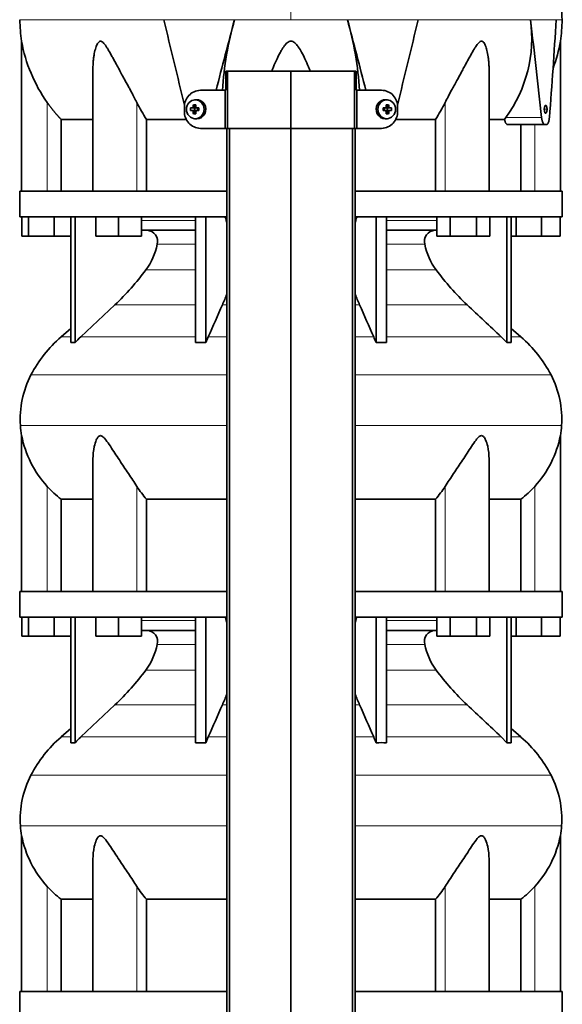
# Model space of a CAD drawing. Header units: millimetres. Extents: x 342 to 1217, y -1599 to 1593.
# Tile 17 of 20: x 349 to 634, y 348 to 865. Entities that reach past the tile are written whole.
import ezdxf

# ---------------------------------------------------------------- set-up
doc = ezdxf.new("R2010")
doc.units = ezdxf.units.MM
for name, color, linetype in [('LOW_334-3', 7, 'Continuous'), ('M5X8_UNI7687', 7, 'Continuous'), ('VSI344-454_TERMI', 7, 'Continuous'), ('VSI344-454_TESTA', 7, 'Continuous'), ('VSI344_DIFFUSORE', 7, 'Continuous')]:
    doc.layers.add(name, color=color, linetype=linetype)

# ---------------------------------------------------------------- blocks, each defined once
blk = doc.blocks.new('SE')
at = {"layer": 'LOW_334-3', "color": 7, "linetype": 'Continuous', "lineweight": 35}
for p, q in [((458.26, 807.6), (458.26, 145.6)), ((459.61, 145.6), (459.61, 807.6)), ((491.96, 145.6), (491.96, 807.6)), ((524.31, 145.6), (524.31, 807.6)), ((525.67, 807.6), (525.67, 145.6))]:
    blk.add_line(p, q, dxfattribs=at)
at = {"layer": 'M5X8_UNI7687', "color": 7, "linetype": 'Continuous', "lineweight": 35}
for p, q in [((442.18, 822.58), (441.33, 822.52)), ((542.59, 822.52), (541.74, 822.58)), ((439.15, 818.29), (440.99, 818.13)), ((439.15, 816.91), (440.99, 817.07)), ((440.69, 819.93), (441.46, 818.63)), ((440.69, 815.26), (441.46, 816.57)), ((441.39, 817.03), (441.39, 818.17)), ((441.57, 818.35), (442.18, 818.35)), ((442.22, 816.85), (441.57, 816.85)), ((442.27, 818.33), (442.85, 818.14)), ((442.85, 817.06), (442.27, 816.86)), ((442.8, 818.15), (442.8, 817.05)), ((443.54, 818.29), (442.93, 818.13)), ((443.54, 816.91), (442.93, 817.07)), ((540.39, 818.29), (540.99, 818.13)), ((540.39, 816.91), (540.99, 817.07)), ((541.07, 818.14), (541.66, 818.33)), ((541.66, 816.86), (541.07, 817.06)), ((541.13, 817.05), (541.13, 818.15)), ((541.71, 818.35), (542.36, 818.35)), ((542.36, 816.85), (541.74, 816.85)), ((543.23, 819.93), (542.47, 818.63)), ((543.23, 815.26), (542.47, 816.57)), ((542.54, 818.17), (542.54, 817.03)), ((544.78, 818.29), (542.93, 818.13)), ((544.78, 816.91), (542.93, 817.07)), ((441.33, 812.68), (442.18, 812.61)), ((541.74, 812.61), (542.59, 812.68))]:
    blk.add_line(p, q, dxfattribs=at)
at = {"layer": 'M5X8_UNI7687', "color": 4, "linetype": 'Continuous', "lineweight": 9}
for p, q in [((440.99, 818.13), (440.14, 818.31)), ((440.14, 816.89), (440.99, 817.07)), ((440.61, 818.81), (441.46, 818.63)), ((441.46, 816.57), (440.61, 816.39)), ((442.41, 818.31), (442.93, 818.13)), ((442.93, 817.07), (442.41, 816.89)), ((540.99, 818.13), (541.52, 818.31)), ((541.52, 816.89), (540.99, 817.07)), ((542.47, 818.63), (543.32, 818.81)), ((543.32, 816.39), (542.47, 816.57)), ((543.79, 818.31), (542.93, 818.13)), ((542.93, 817.07), (543.79, 816.89))]:
    blk.add_line(p, q, dxfattribs=at)
at = {"layer": 'M5X8_UNI7687', "color": 7, "linetype": 'Continuous', "lineweight": 35}
for centre, radius, start, end in [((450.32, 817.6), 11.19, 176.4519, 183.5481), ((440.1, 818.81), 0.507, 274.3811, 359.1806), ((440.1, 816.38), 0.507, 0.8192, 85.6192), ((442.42, 818.78), 0.476, 177.2742, 269.1642), ((442.42, 816.41), 0.476, 90.8359, 182.7257), ((409.59, 817.6), 33.96, 358.8317, 1.1683), ((574.34, 817.6), 33.96, 178.8317, 181.1683), ((541.51, 818.78), 0.476, 270.8359, 2.7257), ((541.51, 816.41), 0.476, 357.2742, 89.1642), ((543.83, 818.81), 0.507, 180.8192, 265.6192), ((543.83, 816.38), 0.507, 94.3811, 179.1806), ((533.61, 817.6), 11.19, 356.4519, 3.5481)]:
    blk.add_arc(centre, radius, start, end, dxfattribs=at)
for centre in [(441.69, 817.6), (542.24, 817.6)]:
    blk.add_ellipse(centre, major_axis=(0, -4.93), ratio=0.939693, dxfattribs=at)
for centre, major_axis, ratio, start_param, end_param in [((442.54, 817.6), (0, -5), 0.939693, 0, 3.218028), ((541.39, 817.6), (0, -5), 0.939693, 3.065157, 6.283185), ((444.66, 817.44), (-9.99, 0.3), 0.0819, -1.099374, -0.984815), ((444.66, 817.75), (-9.99, -0.3), 0.0819, 0.984815, 1.099374), ((444.8, 817.6), (0, 10), 0.422618, 1.335108, 1.449667), ((443.91, 814.54), (-8.99, 2.22), 0.549436, -1.223909, -1.074217), ((440.99, 818.64), (0.805, -0.118), 0.613124, 4.809424, 5.327625), ((440.99, 816.56), (0.805, 0.118), 0.613124, 0.95556, 1.473761), ((441.16, 818.6), (0.03, -0.501), 0.939258, 0.461161, 0.987959), ((441.16, 816.6), (0.03, 0.501), 0.939258, 5.295226, 5.822024), ((440.99, 818.64), (0.521, -0.505), 0.511875, 0.559691, 1.077892), ((440.99, 816.56), (0.521, 0.505), 0.511875, 5.205293, 5.723494), ((444.51, 817.6), (0, 10), 0.258819, 1.335108, 1.449667), ((444.66, 817.44), (-9.99, 0.3), 0.0819, -1.456192, -1.341632), ((444.66, 817.75), (-9.99, -0.3), 0.0819, 1.341632, 1.456192), ((442.94, 818.64), (0.052, 0.506), 0.51441, 3.025925, 3.331693), ((442.94, 816.56), (0.052, -0.506), 0.51441, 2.951492, 3.25726), ((539.27, 817.44), (9.99, 0.3), 0.0819, 1.341632, 1.456192), ((539.27, 817.75), (9.99, -0.3), 0.0819, -1.456192, -1.341632), ((540.99, 818.64), (-0.052, 0.506), 0.51441, 2.951492, 3.25726), ((540.99, 816.56), (-0.052, -0.506), 0.51441, 3.025925, 3.331693), ((540.02, 814.54), (8.99, 2.22), 0.549436, 1.074217, 1.223909), ((539.42, 817.6), (0, 10), 0.258819, -1.449667, -1.335108), ((542.94, 818.64), (-0.521, -0.505), 0.511875, 5.205293, 5.723494), ((542.77, 818.6), (-0.03, -0.501), 0.939258, 5.295226, 5.822024), ((542.77, 816.6), (-0.03, 0.501), 0.939258, 0.461161, 0.987959), ((542.94, 816.56), (-0.521, 0.505), 0.511875, 0.559691, 1.077892), ((542.94, 818.64), (-0.805, -0.118), 0.613124, 0.95556, 1.473761), ((542.94, 816.56), (-0.805, 0.118), 0.613124, 4.809424, 5.327625), ((539.12, 817.6), (0, 10), 0.422618, -1.449667, -1.335108), ((539.27, 817.44), (9.99, 0.3), 0.0819, 0.984815, 1.099374), ((539.27, 817.75), (9.99, -0.3), 0.0819, -1.099374, -0.984815), ((444.8, 817.6), (0, -10), 0.422618, -1.449667, -1.335108), ((443.91, 820.66), (-8.99, -2.22), 0.549436, 1.074217, 1.223909), ((444.51, 817.6), (0, -10), 0.258819, -1.449667, -1.335108), ((442.54, 817.6), (0, -5), 0.939693, 6.20675, 6.283185), ((541.39, 817.6), (0, -5), 0.939693, 0, 0.076435), ((539.42, 817.6), (0, -10), 0.258819, 1.335108, 1.449667), ((540.02, 820.66), (8.99, -2.22), 0.549436, -1.223909, -1.074217), ((539.12, 817.6), (0, -10), 0.422618, 1.335108, 1.449667)]:
    blk.add_ellipse(centre, major_axis=major_axis, ratio=ratio, start_param=start_param, end_param=end_param, dxfattribs=at)
at = {"layer": 'VSI344-454_TERMI', "color": 7, "linetype": 'Continuous', "lineweight": 35}
for p, q in [((458.67, 837.6), (457.74, 837.6)), ((457.74, 837.6), (457.74, 827.6)), ((491.96, 837.6), (458.67, 837.6)), ((458.67, 837.6), (458.67, 807.6)), ((525.26, 837.6), (491.96, 837.6)), ((491.96, 837.6), (491.96, 807.6)), ((526.19, 837.6), (525.26, 837.6)), ((525.26, 837.6), (525.26, 807.6)), ((526.19, 837.6), (526.19, 827.6)), ((444.37, 827.6), (457.38, 827.6)), ((457.38, 807.6), (457.38, 827.6)), ((457.38, 827.6), (457.74, 827.6)), ((526.55, 827.6), (526.19, 827.6)), ((539.56, 827.6), (526.55, 827.6)), ((526.55, 827.6), (526.55, 807.6)), ((435.96, 816.6), (435.96, 818.6)), ((547.96, 816.6), (547.96, 818.6)), ((444.37, 807.6), (457.38, 807.6)), ((458.67, 807.6), (457.38, 807.6)), ((491.96, 807.6), (458.67, 807.6)), ((525.26, 807.6), (491.96, 807.6)), ((526.55, 807.6), (525.26, 807.6)), ((539.56, 807.6), (526.55, 807.6))]:
    blk.add_line(p, q, dxfattribs=at)
for centre, radius, start, end in [((444.65, 818.92), 8.69, 91.8217, 182.0915), ((539.3, 818.94), 8.67, 357.778, 88.3088), ((444.62, 816.26), 8.67, 177.778, 268.3088), ((539.28, 816.28), 8.69, 271.8217, 2.0915)]:
    blk.add_arc(centre, radius, start, end, dxfattribs=at)
at = {"layer": 'VSI344-454_TESTA', "color": 4, "linetype": 'Continuous', "lineweight": 9}
for p, q in [((491.96, 1001.05), (491.96, 864.63)), ((462.3, 864.63), (425.19, 864.63)), ((558.74, 864.63), (521.63, 864.63)), ((631.19, 864.63), (617.69, 864.63)), ((363.96, 774.6), (363.96, 821.17)), ((411, 774.6), (411, 821.17)), ((572.93, 774.6), (572.93, 821.17)), ((625, 817.6), (626.44, 817.6)), ((604.82, 813.31), (623.57, 813.31)), ((619.96, 774.6), (619.96, 809.6))]:
    blk.add_line(p, q, dxfattribs=at)
at = {"layer": 'VSI344-454_TESTA', "color": 7, "linetype": 'Continuous', "lineweight": 35}
for p, q in [((350.46, 853.36), (350.46, 774.6)), ((633.46, 774.6), (633.46, 853.36)), ((387.95, 838.97), (387.95, 774.6)), ((595.97, 774.6), (595.97, 838.97)), ((371.22, 812.3), (371.22, 774.6)), ((436.98, 812.3), (416.13, 812.3)), ((416.13, 812.3), (416.13, 774.6)), ((567.8, 812.3), (546.95, 812.3)), ((567.8, 812.3), (567.8, 774.6)), ((604.1, 812.3), (596.08, 812.3)), ((604.1, 812.3), (604.82, 813.3)), ((605.73, 809.6), (625.33, 809.6)), ((612.71, 809.6), (612.71, 774.6)), ((626.13, 809.6), (625.33, 809.6))]:
    blk.add_line(p, q, dxfattribs=at)
for centre, radius, start, end in [((425.93, 864.72), 76.32, 180.0677, 188.592), ((6465.22, 2307.85), 6210.06, 193.438445, 193.863519), ((6579.65, -753.98), 6327.86, 165.179581, 165.526126), ((630.08, 817.21), 174.36, 164.2186, 176.5982), ((355.28, 817.39), 172.92, 3.3788, 15.8526), ((-5588.21, -752), 6320.09, 14.473594, 14.820554), ((-5499.89, 2312.46), 6229.22, 346.135984, 346.560046), ((548.21, 854.77), 70.17, 323.7795, 8.0777), ((-1488.9, 597.38), 2123.47, 5.83628, 7.23017), ((-1463.5, 982.88), 2098.03, 355.36404, 356.769), ((558, 864.72), 76.32, 351.408, 359.9323), ((428.02, 866.97), 78.74, 189.9741, 215.5664), ((555.91, 866.97), 78.74, 339.3678, 350.0259), ((479.87, 855.07), 76.76, 206.2011, 213.8556), ((504.05, 855.07), 76.76, 326.1444, 333.7989)]:
    blk.add_arc(centre, radius, start, end, dxfattribs=at)
for points, degree, knots in [([(634.3, 864.63), (634.27, 869.02), (634.2, 876.83), (633.96, 889.98), (633.44, 903.28), (632.53, 916.73), (631.04, 930.21), (628.97, 942.22), (626.42, 952.68), (623.56, 961.53), (620.17, 970.1), (616.45, 978.38), (612.78, 986.36), (609.51, 994.03), (608.04, 998.65), (607.27, 1001.1)], 3, [0, 0, 0, 0, 0.084992, 0.17951, 0.274627, 0.370232, 0.466404, 0.563625, 0.629703, 0.695919, 0.761667, 0.826136, 0.888983, 0.950079, 1, 1, 1, 1]), ([(411, 821.17), (410.78, 821.61), (410.34, 822.49), (409.64, 823.86), (408.83, 825.41), (407.89, 827.17), (406.57, 829.61), (405, 832.49), (403.27, 835.65), (401.72, 838.47), (400.36, 840.97), (399.15, 843.18), (397.78, 845.69), (396.52, 847.94), (395.32, 849.92), (394.51, 851.16), (393.72, 852.21), (392.92, 853), (392.07, 853.42), (391.26, 853.23), (390.62, 852.57), (390.08, 851.65), (389.61, 850.51), (389.03, 848.66), (388.57, 846.48), (388.22, 844.01), (388.03, 841.83), (387.96, 840.12), (387.95, 839.16), (387.95, 838.97)], 3, [0, 0, 0, 0, 0.020247, 0.0413012, 0.0631676, 0.0911499, 0.1206822, 0.1725651, 0.2189806, 0.2600001, 0.2962057, 0.3283254, 0.3570821, 0.4069553, 0.4285992, 0.4484587, 0.4665056, 0.4826091, 0.4971306, 0.5113122, 0.5266668, 0.543344, 0.562023, 0.5826937, 0.6304427, 0.6595254, 0.6923195, 0.7261108, 0.7344062, 0.7344062, 0.7344062, 0.7344062]), ([(502.02, 837.6), (501.75, 838.36), (500.91, 840.54), (499.46, 843.9), (497.68, 847.44), (496.1, 850.05), (494.85, 851.66), (493.89, 852.57), (493.04, 853.16), (491.96, 853.42), (490.88, 853.15), (489.92, 852.5), (489, 851.55), (488.13, 850.42), (487.24, 849.07), (486.02, 846.98), (484.46, 843.87), (483.01, 840.52), (482.18, 838.35), (481.9, 837.6)], 3, [0.2456134, 0.2456134, 0.2456134, 0.2456134, 0.2789295, 0.3409942, 0.392778, 0.4359518, 0.4604978, 0.4716154, 0.4871189, 0.5000341, 0.5129562, 0.5284792, 0.5444389, 0.5641957, 0.583938, 0.6074587, 0.6593255, 0.7214848, 0.7543968, 0.7543968, 0.7543968, 0.7543968]), ([(595.97, 838.97), (595.97, 839.67), (595.94, 841.1), (595.79, 843.18), (595.49, 845.69), (595.07, 847.94), (594.51, 849.92), (594.06, 851.16), (593.55, 852.21), (592.95, 853), (592.2, 853.42), (591.35, 853.23), (590.55, 852.57), (589.77, 851.65), (588.98, 850.51), (587.82, 848.66), (586.59, 846.48), (585.22, 844.01), (584.03, 841.83), (582.79, 839.55), (581.13, 836.5), (579.38, 833.32), (577.62, 830.1), (576.08, 827.25), (574.49, 824.28), (573.43, 822.18), (572.93, 821.17)], 3, [0.265626, 0.265626, 0.265626, 0.265626, 0.2962057, 0.3283254, 0.3570821, 0.4069553, 0.4285992, 0.4484587, 0.4665056, 0.4826091, 0.4971306, 0.5113122, 0.5266668, 0.543344, 0.562023, 0.5826937, 0.6304427, 0.6595254, 0.6923195, 0.7261108, 0.7592332, 0.8259403, 0.8657684, 0.9022453, 0.9533075, 1, 1, 1, 1]), ([(371.22, 812.3), (369.22, 814.4), (367.4, 816.62), (365.6, 818.83), (363.96, 821.17)], 2, [0, 0, 0, 0.5, 0.5, 1, 1, 1]), ([(625, 817.6), (625, 817.72), (625.01, 817.96), (625.04, 818.32), (625.11, 818.7), (625.23, 819.17), (625.45, 819.59), (625.73, 819.75), (626.01, 819.6), (626.25, 819.12), (626.38, 818.5), (626.43, 817.96), (626.44, 817.72), (626.44, 817.6)], 3, [0, 0, 0, 0, 0.055749, 0.110626, 0.166364, 0.249886, 0.374031, 0.499311, 0.622193, 0.745758, 0.891464, 0.944958, 1, 1, 1, 1]), ([(626.44, 817.6), (626.44, 817.48), (626.43, 817.23), (626.4, 816.88), (626.34, 816.5), (626.22, 816.03), (626.02, 815.61), (625.74, 815.45), (625.46, 815.6), (625.2, 816.08), (625.06, 816.7), (625.01, 817.24), (625, 817.48), (625, 817.6)], 3, [0, 0, 0, 0, 0.055749, 0.110626, 0.166364, 0.249886, 0.374031, 0.499311, 0.622193, 0.745758, 0.891464, 0.944958, 1, 1, 1, 1]), ([(371.22, 812.3), (371.85, 812.3), (372.88, 812.3), (375.72, 812.3), (377.53, 812.3), (381.89, 812.3), (384.44, 812.3), (387.51, 812.3), (387.67, 812.3), (387.84, 812.3)], 3, [0, 0, 0, 0, 0.25, 0.25, 0.5, 0.5, 0.75, 0.75, 0.764371, 0.764371, 0.764371, 0.764371]), ([(605.73, 809.6), (605.71, 809.6), (605.65, 809.6), (605.57, 809.62), (605.49, 809.64), (605.41, 809.68), (605.33, 809.72), (605.2, 809.82), (605.02, 810), (604.8, 810.31), (604.59, 810.7), (604.43, 811.09), (604.32, 811.43), (604.24, 811.71), (604.16, 812), (604.12, 812.2), (604.1, 812.3)], 3, [0, 0, 0, 0, 0.041685, 0.083129, 0.124417, 0.165635, 0.206869, 0.248205, 0.373034, 0.498358, 0.621809, 0.745536, 0.809628, 0.873199, 0.936554, 1, 1, 1, 1]), ([(623.57, 813.31), (623.57, 813.23), (623.59, 813.08), (623.62, 812.86), (623.65, 812.64), (623.69, 812.43), (623.73, 812.22), (623.77, 812.02), (623.86, 811.66), (624.01, 811.17), (624.23, 810.62), (624.48, 810.17), (624.71, 809.9), (624.9, 809.74), (625.04, 809.66), (625.19, 809.61), (625.28, 809.6), (625.33, 809.6)], 3, [0, 0, 0, 0, 0.036137, 0.072006, 0.107687, 0.143258, 0.1788, 0.214393, 0.250117, 0.375419, 0.499764, 0.624342, 0.749875, 0.812239, 0.874428, 0.936872, 1, 1, 1, 1]), ([(626.13, 809.6), (626.15, 809.6), (626.21, 809.6), (626.28, 809.62), (626.36, 809.65), (626.43, 809.68), (626.51, 809.73), (626.58, 809.79), (626.71, 809.92), (626.9, 810.16), (627.11, 810.6), (627.3, 811.15), (627.44, 811.69), (627.52, 812.15), (627.58, 812.52), (627.63, 812.91), (627.65, 813.17), (627.66, 813.31)], 3, [0, 0, 0, 0, 0.035883, 0.071505, 0.106942, 0.142272, 0.177573, 0.212924, 0.248403, 0.373003, 0.496715, 0.621307, 0.746796, 0.809977, 0.87294, 0.936134, 1, 1, 1, 1])]:
    blk.add_open_spline(points, degree=degree, knots=knots, dxfattribs=at)
at = {"layer": 'VSI344-454_TESTA', "color": 4, "linetype": 'Continuous', "lineweight": 9}
for points, weights in [([(349.61, 864.63), (349.61, 864.63), (381.63, 864.63), (425.19, 864.63)], [0.630185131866, 0.663633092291, 0.786904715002, 1]), ([(462.3, 864.63), (472.06, 864.63), (481.98, 864.63), (491.96, 864.63)], [1, 0.996331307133, 0.996331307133, 1])]:
    blk.add_rational_spline(points, weights, degree=3, dxfattribs=at)
for points in [[(521.63, 864.63), (511.89, 864.63), (501.92, 864.63), (491.96, 864.63)], [(634.32, 864.63), (634.32, 864.63), (633.27, 864.63), (631.19, 864.63)]]:
    blk.add_open_spline(points, degree=3, dxfattribs=at)
blk.add_open_spline([(617.69, 864.63), (614.38, 864.63), (610.61, 864.63), (602.22, 864.63), (597.61, 864.63), (587.64, 864.63), (582.28, 864.63), (570.94, 864.63), (564.96, 864.63), (558.74, 864.63)], degree=3, knots=[0, 0, 0, 0, 0.25, 0.25, 0.5, 0.5, 0.75, 0.75, 1, 1, 1, 1], dxfattribs=at)
at = {"layer": 'VSI344_DIFFUSORE', "color": 7, "linetype": 'Continuous', "lineweight": 35}
for p, q in [((458.26, 774.6), (349.46, 774.6)), ((349.46, 774.6), (349.46, 761.1)), ((634.46, 774.6), (525.67, 774.6)), ((634.46, 761.1), (634.46, 774.6)), ((458.26, 761.1), (349.46, 761.1)), ((350.58, 751.1), (350.58, 761.1)), ((354.17, 751.1), (354.17, 761.1)), ((367.55, 751.1), (367.55, 761.1)), ((376.25, 695.14), (376.25, 761.1)), ((378.55, 695.14), (378.55, 761.1)), ((389.45, 751.1), (389.45, 761.1)), ((401.45, 751.1), (401.45, 761.1)), ((413.45, 751.1), (413.45, 761.1)), ((441.74, 695.14), (441.74, 761.1)), ((447.28, 695.14), (447.28, 761.1)), ((634.46, 761.1), (525.67, 761.1)), ((536.64, 695.14), (536.64, 761.1)), ((542.19, 695.14), (542.19, 761.1)), ((568.62, 751.1), (568.62, 761.1)), ((575.55, 751.1), (575.55, 761.1)), ((589.4, 751.1), (589.4, 761.1)), ((596.33, 751.1), (596.33, 761.1)), ((605.38, 695.14), (605.38, 761.1)), ((607.67, 695.14), (607.67, 761.1)), ((610.17, 751.1), (610.17, 761.1)), ((623.55, 751.1), (623.55, 761.1)), ((633.35, 751.1), (633.35, 761.1)), ((354.17, 751.1), (350.58, 751.1)), ((367.55, 751.1), (354.17, 751.1)), ((376.25, 751.1), (367.55, 751.1)), ((401.45, 751.1), (389.45, 751.1)), ((413.45, 751.1), (401.45, 751.1)), ((441.74, 754.1), (413.45, 754.1)), ((568.62, 754.1), (542.19, 754.1)), ((575.55, 751.1), (568.62, 751.1)), ((589.4, 751.1), (575.55, 751.1)), ((596.33, 751.1), (589.4, 751.1)), ((610.17, 751.1), (607.67, 751.1)), ((623.55, 751.1), (610.17, 751.1)), ((633.35, 751.1), (623.55, 751.1)), ((399.47, 715.01), (381.55, 698.15)), ((376.25, 702.57), (371.17, 698.15)), ((447.28, 695.14), (448.52, 698.15)), ((602.38, 698.15), (605.38, 695.14)), ((612.76, 698.15), (607.67, 702.57)), ((441.74, 695.14), (447.28, 695.14)), ((605.38, 695.14), (607.67, 695.14)), ((350.46, 646.28), (350.46, 564.6)), ((633.46, 564.6), (633.46, 646.28)), ((387.95, 634.09), (387.95, 564.6)), ((595.97, 564.6), (595.97, 634.11)), ((371.22, 612.97), (387.95, 612.97)), ((371.22, 564.6), (371.22, 612.97)), ((416.13, 612.97), (458.26, 612.97)), ((416.13, 564.6), (416.13, 612.97)), ((525.67, 612.97), (567.8, 612.97)), ((567.8, 612.97), (567.8, 564.6)), ((595.97, 612.97), (612.71, 612.97)), ((612.71, 612.97), (612.71, 564.6)), ((458.26, 564.6), (349.46, 564.6)), ((349.46, 564.6), (349.46, 551.1)), ((634.46, 564.6), (525.67, 564.6)), ((634.46, 551.1), (634.46, 564.6)), ((458.26, 551.1), (349.46, 551.1)), ((350.58, 541.1), (350.58, 551.1)), ((354.17, 541.1), (354.17, 551.1)), ((367.55, 541.1), (367.55, 551.1)), ((376.25, 485.14), (376.25, 551.1)), ((378.55, 485.14), (378.55, 551.1)), ((389.45, 541.1), (389.45, 551.1)), ((401.45, 541.1), (401.45, 551.1)), ((413.45, 541.1), (413.45, 551.1)), ((441.74, 485.14), (441.74, 551.1)), ((447.28, 485.14), (447.28, 551.1)), ((634.46, 551.1), (525.67, 551.1)), ((536.64, 485.14), (536.64, 551.1)), ((542.19, 485.14), (542.19, 551.1)), ((568.62, 541.1), (568.62, 551.1)), ((575.55, 541.1), (575.55, 551.1)), ((589.4, 541.1), (589.4, 551.1)), ((596.33, 541.1), (596.33, 551.1)), ((605.38, 485.14), (605.38, 551.1)), ((607.67, 485.14), (607.67, 551.1)), ((610.17, 541.1), (610.17, 551.1)), ((623.55, 541.1), (623.55, 551.1)), ((633.35, 541.1), (633.35, 551.1)), ((441.74, 544.1), (413.45, 544.1)), ((568.62, 544.1), (542.19, 544.1)), ((354.17, 541.1), (350.58, 541.1)), ((367.55, 541.1), (354.17, 541.1)), ((376.25, 541.1), (367.55, 541.1)), ((401.45, 541.1), (389.45, 541.1)), ((413.45, 541.1), (401.45, 541.1)), ((575.55, 541.1), (568.62, 541.1)), ((589.4, 541.1), (575.55, 541.1)), ((596.33, 541.1), (589.4, 541.1)), ((610.17, 541.1), (607.67, 541.1)), ((623.55, 541.1), (610.17, 541.1)), ((633.35, 541.1), (623.55, 541.1)), ((399.47, 505.01), (381.55, 488.15)), ((376.25, 492.57), (371.17, 488.15)), ((612.76, 488.15), (607.67, 492.57)), ((447.28, 485.14), (448.52, 488.15)), ((602.38, 488.15), (605.38, 485.14)), ((441.74, 485.14), (447.28, 485.14)), ((605.38, 485.14), (607.67, 485.14)), ((350.46, 436.28), (350.46, 354.6)), ((633.46, 354.6), (633.46, 436.28)), ((387.95, 424.09), (387.95, 354.6)), ((595.97, 354.6), (595.97, 424.11)), ((371.22, 402.97), (387.95, 402.97)), ((371.22, 354.6), (371.22, 402.97)), ((416.13, 402.97), (458.26, 402.97)), ((416.13, 354.6), (416.13, 402.97)), ((525.67, 402.97), (567.8, 402.97)), ((567.8, 402.97), (567.8, 354.6)), ((595.97, 402.97), (612.71, 402.97)), ((612.71, 402.97), (612.71, 354.6)), ((458.26, 354.6), (349.46, 354.6)), ((349.46, 354.6), (349.46, 341.1)), ((634.46, 354.6), (525.67, 354.6)), ((634.46, 341.1), (634.46, 354.6))]:
    blk.add_line(p, q, dxfattribs=at)
at = {"layer": 'VSI344_DIFFUSORE', "color": 4, "linetype": 'Continuous', "lineweight": 9}
for p, q in [((413.45, 759.32), (441.74, 759.32)), ((457.95, 759.32), (458.26, 759.32)), ((525.67, 759.32), (525.98, 759.32)), ((542.19, 759.32), (568.62, 759.32)), ((441.74, 746.77), (421.74, 746.77)), ((562.19, 746.77), (542.19, 746.77)), ((415.72, 733.3), (441.74, 733.3)), ((542.19, 733.3), (568.2, 733.3)), ((399.47, 715.01), (441.74, 715.01)), ((455.95, 715.01), (458.26, 715.01)), ((525.67, 715.01), (527.98, 715.01)), ((542.19, 715.01), (584.45, 715.01)), ((371.17, 698.15), (376.25, 698.15)), ((381.55, 698.15), (441.74, 698.15)), ((448.52, 698.15), (458.26, 698.15)), ((525.67, 698.15), (535.4, 698.15)), ((602.38, 698.15), (542.19, 698.15)), ((607.67, 698.15), (612.76, 698.15)), ((458.26, 678.16), (355.39, 678.16)), ((628.54, 678.16), (525.67, 678.16)), ((349.83, 651.6), (458.26, 651.6)), ((525.67, 651.6), (634.09, 651.6)), ((363.96, 564.6), (363.96, 619.7)), ((411, 564.6), (411, 619.7)), ((572.93, 564.6), (572.93, 619.7)), ((619.96, 564.6), (619.96, 619.7)), ((413.45, 549.32), (441.74, 549.32)), ((457.95, 549.32), (458.26, 549.32)), ((525.67, 549.32), (525.98, 549.32)), ((542.19, 549.32), (568.62, 549.32)), ((441.74, 536.77), (421.74, 536.77)), ((562.19, 536.77), (542.19, 536.77)), ((415.72, 523.3), (441.74, 523.3)), ((542.19, 523.3), (568.2, 523.3)), ((399.47, 505.01), (441.74, 505.01)), ((455.95, 505.01), (458.26, 505.01)), ((525.67, 505.01), (527.98, 505.01)), ((542.19, 505.01), (584.45, 505.01)), ((376.25, 488.15), (371.17, 488.15)), ((381.55, 488.15), (441.74, 488.15)), ((448.52, 488.15), (458.26, 488.15)), ((525.67, 488.15), (535.4, 488.15)), ((602.38, 488.15), (542.19, 488.15)), ((607.67, 488.15), (612.76, 488.15)), ((458.26, 468.16), (355.39, 468.16)), ((628.54, 468.16), (525.67, 468.16)), ((349.83, 441.6), (458.26, 441.6)), ((525.67, 441.6), (634.09, 441.6)), ((363.96, 354.6), (363.96, 409.7)), ((411, 354.6), (411, 409.7)), ((572.93, 354.6), (572.93, 409.7)), ((619.96, 354.6), (619.96, 409.7))]:
    blk.add_line(p, q, dxfattribs=at)
at = {"layer": 'VSI344_DIFFUSORE', "color": 7, "linetype": 'Continuous', "lineweight": 35}
for centre, radius, start, end in [((416.01, 748.2), 5.9, 345.894, 86.92), ((567.91, 748.2), 5.9, 93.08, 194.106), ((387.81, 753.84), 34.66, 323.6456, 348.2168), ((596.12, 753.84), 34.66, 191.7832, 216.3544), ((305.14, 815.18), 137.6, 313.2799, 323.4819), ((678.79, 815.18), 137.6, 216.5181, 226.7201), ((302.34, 781.92), 167.55, 336.4617, 338.5259), ((681.59, 781.92), 167.55, 201.4741, 203.5383), ((416.13, 646.42), 68.53, 131, 152.418), ((426.56, 650.3), 65.69, 133.2547, 136.96), ((470.07, 669.43), 71.37, 21.1174, 23.731), ((567.79, 646.42), 68.53, 27.582, 49), ((377.4, 676.77), 18.4, 86.4236, 93.5764), ((539.42, 588.01), 107.17, 88.518, 91.482), ((399.64, 655.04), 49.92, 152.418, 183.9452), ((584.29, 655.04), 49.92, 356.0548, 27.582), ((403.21, 655.29), 53.5, 183.9452, 189.6895), ((580.72, 655.29), 53.5, 350.3122, 356.0548), ((405.04, 657.27), 55.66, 191.3531, 222.4468), ((578.89, 657.27), 55.66, 317.5532, 348.6469), ((403.82, 655.39), 53.5, 221.8382, 232.4484), ((451.04, 644.89), 47.3, 212.1799, 222.4416), ((532.89, 644.89), 47.3, 317.5584, 327.8201), ((580.1, 655.39), 53.5, 307.5516, 318.1618), ((416.01, 538.2), 5.9, 345.894, 86.92), ((567.91, 538.2), 5.9, 93.08, 194.106), ((387.81, 543.84), 34.66, 323.6456, 348.2168), ((596.12, 543.84), 34.66, 191.7832, 216.3544), ((305.14, 605.18), 137.6, 313.2799, 323.4819), ((678.79, 605.18), 137.6, 216.5181, 226.7201), ((302.34, 571.92), 167.55, 336.4617, 338.5259), ((681.59, 571.92), 167.55, 201.4741, 203.5383), ((416.13, 436.42), 68.53, 131, 152.418), ((426.56, 440.3), 65.69, 133.2547, 136.96), ((470.07, 459.43), 71.37, 21.1174, 23.731), ((567.79, 436.42), 68.53, 27.582, 49), ((377.4, 466.77), 18.4, 86.4236, 93.5764), ((539.42, 378.01), 107.17, 88.518, 91.482), ((399.64, 445.04), 49.92, 152.418, 183.9452), ((584.29, 445.04), 49.92, 356.0548, 27.582), ((403.21, 445.29), 53.5, 183.9452, 189.6895), ((580.72, 445.29), 53.5, 350.3122, 356.0548), ((405.04, 447.27), 55.66, 191.3531, 222.4468), ((578.89, 447.27), 55.66, 317.5532, 348.6469), ((403.82, 445.39), 53.5, 221.8382, 232.4484), ((451.04, 434.89), 47.3, 212.1799, 222.4416), ((532.89, 434.89), 47.3, 317.5584, 327.8201), ((580.1, 445.39), 53.5, 307.5516, 318.1618)]:
    blk.add_arc(centre, radius, start, end, dxfattribs=at)
for points, knots in [([(456.88, 761.1), (456.94, 761.1), (457, 761.09), (457.11, 761.05), (457.16, 761.02), (457.32, 760.89), (457.42, 760.77), (457.61, 760.46), (457.7, 760.27), (457.81, 759.94), (457.84, 759.82), (457.9, 759.57), (457.93, 759.45), (457.95, 759.32)], [0, 0, 0, 0, 0.125, 0.125, 0.25, 0.25, 0.5, 0.5, 0.75, 0.75, 0.875, 0.875, 1, 1, 1, 1]), ([(527.04, 761.1), (526.99, 761.1), (526.93, 761.09), (526.82, 761.05), (526.77, 761.02), (526.61, 760.89), (526.5, 760.77), (526.32, 760.46), (526.23, 760.27), (526.12, 759.94), (526.09, 759.82), (526.03, 759.57), (526, 759.45), (525.98, 759.32)], [0, 0, 0, 0, 0.125, 0.125, 0.25, 0.25, 0.5, 0.5, 0.75, 0.75, 0.875, 0.875, 1, 1, 1, 1]), ([(458.24, 757.98), (458.22, 758.05), (458.21, 758.13), (458.1, 758.56), (458.02, 758.93), (457.95, 759.32)], [0.8491188, 0.8491188, 0.8491188, 0.8491188, 0.875, 0.875, 1, 1, 1, 1]), ([(525.68, 757.98), (525.7, 758.05), (525.72, 758.13), (525.83, 758.56), (525.91, 758.93), (525.98, 759.32)], [0.8491188, 0.8491188, 0.8491188, 0.8491188, 0.875, 0.875, 1, 1, 1, 1]), ([(411, 619.7), (409.63, 621.87), (408.12, 624.11), (404.98, 628.77), (403.38, 631.17), (400.23, 635.93), (398.69, 638.35), (396.33, 641.9), (395.54, 643.08), (394.28, 644.68), (393.84, 645.19), (392.89, 646.02), (392.35, 646.34), (391.34, 646.29), (390.9, 645.93), (390.22, 645.07), (389.95, 644.56), (389.24, 642.94), (388.91, 641.78), (388.18, 638.48), (387.95, 636.27), (387.95, 634.09)], [0, 0, 0, 0, 0.125, 0.125, 0.25, 0.25, 0.375, 0.375, 0.4375, 0.4375, 0.46875, 0.46875, 0.5, 0.5, 0.53125, 0.53125, 0.5625, 0.5625, 0.625, 0.625, 0.7389823, 0.7389823, 0.7389823, 0.7389823]), ([(595.97, 634.1), (595.97, 636.31), (595.75, 638.53), (594.99, 641.9), (594.65, 643.08), (593.92, 644.68), (593.64, 645.19), (592.93, 646.02), (592.47, 646.34), (591.44, 646.29), (590.91, 645.93), (589.98, 645.07), (589.55, 644.56), (588.3, 642.94), (587.52, 641.78), (585.19, 638.27), (583.64, 635.84), (580.49, 631.08), (578.92, 628.74), (575.83, 624.13), (574.29, 621.85), (572.93, 619.7)], [0.2596572, 0.2596572, 0.2596572, 0.2596572, 0.375, 0.375, 0.4375, 0.4375, 0.46875, 0.46875, 0.5, 0.5, 0.53125, 0.53125, 0.5625, 0.5625, 0.625, 0.625, 0.75, 0.75, 0.875, 0.875, 1, 1, 1, 1]), ([(456.88, 551.1), (456.94, 551.1), (457, 551.09), (457.11, 551.05), (457.16, 551.02), (457.32, 550.89), (457.42, 550.77), (457.61, 550.46), (457.7, 550.27), (457.81, 549.94), (457.84, 549.82), (457.9, 549.57), (457.93, 549.45), (457.95, 549.32)], [0, 0, 0, 0, 0.125, 0.125, 0.25, 0.25, 0.5, 0.5, 0.75, 0.75, 0.875, 0.875, 1, 1, 1, 1]), ([(458.24, 547.98), (458.22, 548.05), (458.21, 548.13), (458.1, 548.56), (458.02, 548.93), (457.95, 549.32)], [0.8491188, 0.8491188, 0.8491188, 0.8491188, 0.875, 0.875, 1, 1, 1, 1]), ([(525.68, 547.98), (525.7, 548.05), (525.72, 548.13), (525.83, 548.56), (525.91, 548.93), (525.98, 549.32)], [0.8491188, 0.8491188, 0.8491188, 0.8491188, 0.875, 0.875, 1, 1, 1, 1]), ([(527.04, 551.1), (526.99, 551.1), (526.93, 551.09), (526.82, 551.05), (526.77, 551.02), (526.61, 550.89), (526.5, 550.77), (526.32, 550.46), (526.23, 550.27), (526.12, 549.94), (526.09, 549.82), (526.03, 549.57), (526, 549.45), (525.98, 549.32)], [0, 0, 0, 0, 0.125, 0.125, 0.25, 0.25, 0.5, 0.5, 0.75, 0.75, 0.875, 0.875, 1, 1, 1, 1]), ([(411, 409.7), (409.63, 411.87), (408.12, 414.11), (404.98, 418.77), (403.38, 421.17), (400.23, 425.93), (398.69, 428.35), (396.33, 431.9), (395.54, 433.08), (394.28, 434.68), (393.84, 435.19), (392.89, 436.02), (392.35, 436.34), (391.34, 436.29), (390.9, 435.93), (390.22, 435.07), (389.95, 434.56), (389.24, 432.94), (388.91, 431.78), (388.18, 428.48), (387.95, 426.27), (387.95, 424.09)], [0, 0, 0, 0, 0.125, 0.125, 0.25, 0.25, 0.375, 0.375, 0.4375, 0.4375, 0.46875, 0.46875, 0.5, 0.5, 0.53125, 0.53125, 0.5625, 0.5625, 0.625, 0.625, 0.7389823, 0.7389823, 0.7389823, 0.7389823]), ([(595.97, 424.1), (595.97, 426.31), (595.75, 428.53), (594.99, 431.9), (594.65, 433.08), (593.92, 434.68), (593.64, 435.19), (592.93, 436.02), (592.47, 436.34), (591.44, 436.29), (590.91, 435.93), (589.98, 435.07), (589.55, 434.56), (588.3, 432.94), (587.52, 431.78), (585.19, 428.27), (583.64, 425.84), (580.49, 421.08), (578.92, 418.74), (575.83, 414.13), (574.29, 411.85), (572.93, 409.7)], [0.2596572, 0.2596572, 0.2596572, 0.2596572, 0.375, 0.375, 0.4375, 0.4375, 0.46875, 0.46875, 0.5, 0.5, 0.53125, 0.53125, 0.5625, 0.5625, 0.625, 0.625, 0.75, 0.75, 0.875, 0.875, 1, 1, 1, 1])]:
    blk.add_open_spline(points, degree=3, knots=knots, dxfattribs=at)
for points in [[(448.52, 698.15), (451, 703.77), (453.47, 709.39), (455.95, 715.01)], [(535.4, 698.15), (532.93, 703.77), (530.45, 709.39), (527.98, 715.01)], [(584.45, 715.01), (590.43, 709.39), (596.4, 703.77), (602.38, 698.15)], [(448.52, 488.15), (451, 493.77), (453.47, 499.39), (455.95, 505.01)], [(535.4, 488.15), (532.93, 493.77), (530.45, 499.39), (527.98, 505.01)], [(584.45, 505.01), (590.43, 499.39), (596.4, 493.77), (602.38, 488.15)]]:
    blk.add_open_spline(points, degree=3, dxfattribs=at)

msp = doc.modelspace()

# ---------------------------------------------------------------- block references
msp.add_blockref('SE', (0, 0))

doc.saveas('drawing.dxf')
